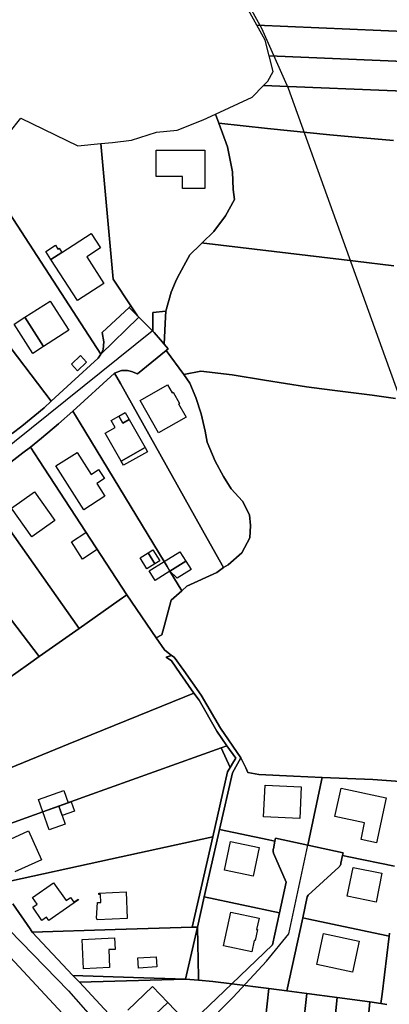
# Model space of a CAD drawing. Extents: x 577960 to 582939, y 6017202 to 6023066.
# Tile 175 of 217: x 578991 to 579108, y 6022381 to 6022692. Entities that reach past the tile are written whole.
import ezdxf

# ---------------------------------------------------------------- set-up
doc = ezdxf.new("R2010")
doc.units = 0
doc.header["$MEASUREMENT"] = 0
doc.linetypes.add('D', pattern=[0])
for name, color, linetype in [('LI__FLUR', 7, 'D'), ('LI__GEB', 7, 'Continuous'), ('LI__STRASSE', 7, 'Continuous')]:
    doc.layers.add(name, color=color, linetype=linetype)

msp = doc.modelspace()

# ---------------------------------------------------------------- linework, layer by layer
at = {"layer": 'LI__FLUR', "color": 8, "linetype": 'D', "true_color": 0x808080}
for p, q in [((579066.103, 6022690.594), (579061.406, 6022699.221)), ((579157.376, 6022686.781), (579066.103, 6022690.594)), ((579068.782, 6022685.836), (579066.103, 6022690.594)), ((579066.103, 6022690.594), (579157.376, 6022686.781)), ((579070.021, 6022680.918), (579068.782, 6022685.836)), ((579156.186, 6022677.336), (579070.021, 6022680.918)), ((579071.351, 6022675.93), (579070.021, 6022680.918)), ((579070.021, 6022680.918), (579156.186, 6022677.336)), ((579068.212, 6022671.533), (579069.591, 6022672.952)), ((579069.591, 6022672.952), (579071.351, 6022675.93)), ((579064.613, 6022667.874), (579068.212, 6022671.533)), ((579155.006, 6022667.94), (579068.212, 6022671.533)), ((579068.212, 6022671.533), (579155.006, 6022667.94)), ((579053.037, 6022662.486), (579064.613, 6022667.874)), ((578981.826, 6022649.096), (578991.523, 6022661.24)), ((578991.523, 6022661.24), (579009.545, 6022652.414)), ((579040.893, 6022657.4), (579049.159, 6022660.688)), ((579049.159, 6022660.688), (579053.037, 6022662.486)), ((579054.09, 6022659.63), (579053.037, 6022662.486)), ((579053.037, 6022662.486), (579054.09, 6022659.63)), ((579034.405, 6022656.761), (579040.893, 6022657.4)), ((579056.847, 6022652.151), (579054.09, 6022659.63)), ((579054.09, 6022659.63), (579069.482, 6022657.898)), ((579069.482, 6022657.898), (579054.09, 6022659.63)), ((579054.09, 6022659.63), (579056.847, 6022652.151)), ((579069.482, 6022657.898), (579089.263, 6022655.928)), ((579089.263, 6022655.928), (579069.482, 6022657.898)), ((579020.541, 6022653.533), (579026.518, 6022654.252)), ((579026.518, 6022654.252), (579034.405, 6022656.761)), ((579089.263, 6022655.928), (579097.359, 6022655.228)), ((579097.359, 6022655.228), (579089.263, 6022655.928)), ((579097.359, 6022655.228), (579109.374, 6022654.128)), ((579109.374, 6022654.128), (579097.359, 6022655.228)), ((579009.545, 6022652.414), (579016.814, 6022653.144)), ((579016.814, 6022653.144), (579020.541, 6022653.533)), ((579016.814, 6022653.144), (579020.682, 6022610.286)), ((579020.682, 6022610.286), (579016.814, 6022653.144)), ((579058.409, 6022644.192), (579056.847, 6022652.151)), ((579056.847, 6022652.151), (579058.409, 6022644.192)), ((579016.814, 6022586.531), (578978.088, 6022646.197)), ((578978.088, 6022646.197), (579016.814, 6022586.531)), ((579058.64, 6022638.684), (579058.409, 6022644.192)), ((579058.409, 6022644.192), (579058.64, 6022638.684)), ((579059.03, 6022635.534), (579058.64, 6022638.684)), ((579058.64, 6022638.684), (579059.03, 6022635.534)), ((579056.203, 6022630.316), (579059.03, 6022635.534)), ((579059.03, 6022635.534), (579056.203, 6022630.316)), ((579001.136, 6022571.69), (578956.566, 6022630.084)), ((578956.566, 6022630.084), (579001.136, 6022571.69)), ((579052.497, 6022625.348), (579056.203, 6022630.316)), ((579056.203, 6022630.316), (579052.497, 6022625.348)), ((579048.829, 6022621.779), (579052.497, 6022625.348)), ((579052.497, 6022625.348), (579048.829, 6022621.779)), ((579048.288, 6022621.251), (579044.903, 6022617.959)), ((579044.903, 6022617.959), (579048.288, 6022621.251)), ((579048.829, 6022621.779), (579048.288, 6022621.251)), ((579048.288, 6022621.251), (579048.829, 6022621.779)), ((579049.339, 6022621.718), (579048.829, 6022621.779)), ((579048.829, 6022621.779), (579049.339, 6022621.718)), ((579050.35, 6022621.598), (579049.339, 6022621.718)), ((579049.339, 6022621.718), (579050.35, 6022621.598)), ((579097.322, 6022615.991), (579050.35, 6022621.598)), ((579050.35, 6022621.598), (579097.322, 6022615.991)), ((579044.903, 6022617.959), (579041.039, 6022610.86)), ((579041.039, 6022610.86), (579044.903, 6022617.959)), ((579109.506, 6022614.536), (579097.322, 6022615.991)), ((579097.322, 6022615.991), (579109.506, 6022614.536)), ((579041.039, 6022610.86), (579040.371, 6022609.409)), ((579040.371, 6022609.409), (579041.039, 6022610.86)), ((579020.682, 6022610.286), (579026.308, 6022601.832)), ((579026.308, 6022601.832), (579020.682, 6022610.286)), ((579040.371, 6022609.409), (579039.002, 6022606.16)), ((579039.002, 6022606.16), (579040.371, 6022609.409)), ((579039.002, 6022606.16), (579037.312, 6022600.166)), ((579037.312, 6022600.166), (579039.002, 6022606.16)), ((579025.79, 6022601.343), (579017.2, 6022593.39)), ((579017.2, 6022593.39), (579025.79, 6022601.343)), ((579026.308, 6022601.832), (579025.79, 6022601.343)), ((579025.79, 6022601.343), (579026.308, 6022601.832)), ((579025.79, 6022601.343), (579028.373, 6022598.739)), ((579028.373, 6022598.739), (579025.79, 6022601.343)), ((579026.308, 6022601.832), (579028.373, 6022598.739)), ((579028.373, 6022598.739), (579026.308, 6022601.832)), ((579028.729, 6022598.205), (579016.814, 6022586.531)), ((579016.814, 6022586.531), (579028.729, 6022598.205)), ((579028.373, 6022598.739), (579028.829, 6022598.292)), ((579028.829, 6022598.292), (579028.373, 6022598.739)), ((579028.829, 6022598.292), (579028.729, 6022598.205)), ((579028.729, 6022598.205), (579028.829, 6022598.292)), ((579028.829, 6022598.292), (579033.208, 6022593.863)), ((579033.208, 6022593.863), (579028.829, 6022598.292)), ((579033.201, 6022599.781), (579037.312, 6022600.166)), ((579037.312, 6022600.166), (579033.201, 6022599.781)), ((579033.208, 6022593.863), (579033.201, 6022599.781)), ((579033.201, 6022599.781), (579033.208, 6022593.863)), ((579037.302, 6022598.429), (579036.862, 6022589.77)), ((579036.862, 6022589.77), (579037.302, 6022598.429)), ((579037.312, 6022600.166), (579037.302, 6022598.429)), ((579037.302, 6022598.429), (579037.312, 6022600.166)), ((579017.2, 6022593.39), (579017.79, 6022590.451)), ((579017.79, 6022590.451), (579017.2, 6022593.39)), ((579033.693, 6022593.408), (579033.208, 6022593.863)), ((579033.208, 6022593.863), (579033.693, 6022593.408)), ((579035.713, 6022591.14), (579033.693, 6022593.408)), ((579033.693, 6022593.408), (579035.713, 6022591.14)), ((579017.79, 6022590.451), (579017.55, 6022588.042)), ((579017.55, 6022588.042), (579017.79, 6022590.451)), ((579036.862, 6022589.77), (579035.713, 6022591.14)), ((579035.713, 6022591.14), (579036.862, 6022589.77)), ((579036.862, 6022589.77), (579038.101, 6022588.261)), ((579038.101, 6022588.261), (579036.862, 6022589.77)), ((579015.95, 6022585.313), (579016.814, 6022586.531)), ((579016.814, 6022586.531), (579015.95, 6022585.313)), ((579017.55, 6022588.042), (579016.814, 6022586.531)), ((579016.814, 6022586.531), (579017.55, 6022588.042)), ((579028.445, 6022580.305), (579037.486, 6022587.687)), ((579037.486, 6022587.687), (579028.445, 6022580.305)), ((579038.101, 6022588.261), (579037.486, 6022587.687)), ((579037.486, 6022587.687), (579038.101, 6022588.261)), ((579037.486, 6022587.687), (579043.099, 6022580.092)), ((579043.099, 6022580.092), (579037.486, 6022587.687)), ((579007.424, 6022577.557), (579015.95, 6022585.313)), ((579015.95, 6022585.313), (579007.424, 6022577.557)), ((579021.15, 6022580.526), (579007.933, 6022568.581)), ((579007.933, 6022568.581), (579021.15, 6022580.526)), ((579021.15, 6022580.526), (579023.337, 6022581.355)), ((579023.337, 6022581.355), (579021.15, 6022580.526)), ((579022.982, 6022577.338), (579021.15, 6022580.526)), ((579021.15, 6022580.526), (579022.982, 6022577.338)), ((579023.337, 6022581.355), (579025.227, 6022581.364)), ((579025.227, 6022581.364), (579023.337, 6022581.355)), ((579025.227, 6022581.364), (579026.466, 6022581.125)), ((579026.466, 6022581.125), (579025.227, 6022581.364)), ((579026.466, 6022581.125), (579028.445, 6022580.305)), ((579028.445, 6022580.305), (579026.466, 6022581.125)), ((579043.099, 6022580.092), (579048.446, 6022581.204)), ((579048.446, 6022581.204), (579043.099, 6022580.092)), ((579043.099, 6022580.092), (579044.984, 6022577.396)), ((579044.984, 6022577.396), (579043.099, 6022580.092)), ((579048.446, 6022581.204), (579058.293, 6022579.992)), ((579058.293, 6022579.992), (579048.446, 6022581.204)), ((579058.293, 6022579.992), (579068.59, 6022578.349)), ((579068.59, 6022578.349), (579058.293, 6022579.992)), ((579001.136, 6022571.69), (579007.424, 6022577.557)), ((579007.424, 6022577.557), (579001.136, 6022571.69)), ((579050.404, 6022528.287), (579022.982, 6022577.338)), ((579022.982, 6022577.338), (579050.404, 6022528.287)), ((579044.984, 6022577.396), (579046.809, 6022572.871)), ((579046.809, 6022572.871), (579044.984, 6022577.396)), ((579068.59, 6022578.349), (579081.889, 6022576.227)), ((579081.889, 6022576.227), (579068.59, 6022578.349)), ((579081.889, 6022576.227), (579086.698, 6022575.612)), ((579086.698, 6022575.612), (579081.889, 6022576.227)), ((579086.698, 6022575.612), (579090.796, 6022575.089)), ((579090.796, 6022575.089), (579086.698, 6022575.612)), ((579090.796, 6022575.089), (579102.588, 6022573.591)), ((579102.588, 6022573.591), (579090.796, 6022575.089)), ((579102.588, 6022573.591), (579110.012, 6022572.544)), ((579110.012, 6022572.544), (579102.588, 6022573.591)), ((578998.887, 6022569.571), (579001.136, 6022571.69)), ((579001.136, 6022571.69), (578998.887, 6022569.571)), ((579046.809, 6022572.871), (579048.576, 6022567.694)), ((579048.576, 6022567.694), (579046.809, 6022572.871)), ((578991.839, 6022563.803), (578998.887, 6022569.571)), ((578998.887, 6022569.571), (578991.839, 6022563.803)), ((579007.933, 6022568.581), (579003.455, 6022564.523)), ((579003.455, 6022564.523), (579007.933, 6022568.581)), ((579010.279, 6022564.77), (579007.933, 6022568.581)), ((579007.933, 6022568.581), (579010.279, 6022564.77)), ((579048.576, 6022567.694), (579049.78, 6022562.219)), ((579049.78, 6022562.219), (579048.576, 6022567.694)), ((579003.455, 6022564.523), (578998.067, 6022559.955)), ((578998.067, 6022559.955), (579003.455, 6022564.523)), ((579036.82, 6022520.971), (579010.279, 6022564.77)), ((579010.279, 6022564.77), (579036.82, 6022520.971)), ((578988.782, 6022561.447), (578991.839, 6022563.803)), ((578991.839, 6022563.803), (578988.782, 6022561.447)), ((579049.78, 6022562.219), (579050.437, 6022558.772)), ((579050.437, 6022558.772), (579049.78, 6022562.219)), ((578998.067, 6022559.955), (578994.538, 6022557.176)), ((578994.538, 6022557.176), (578998.067, 6022559.955)), ((579050.437, 6022558.772), (579052.953, 6022552.747)), ((579052.953, 6022552.747), (579050.437, 6022558.772)), ((578992.169, 6022555.357), (578978.274, 6022544.752)), ((578978.274, 6022544.752), (578992.169, 6022555.357)), ((578994.538, 6022557.176), (578992.169, 6022555.357)), ((578992.169, 6022555.357), (578994.538, 6022557.176)), ((578994.538, 6022557.176), (578997.28, 6022552.982)), ((578997.28, 6022552.982), (578994.538, 6022557.176)), ((578997.28, 6022552.982), (579025.044, 6022510.466)), ((579025.044, 6022510.466), (578997.28, 6022552.982)), ((579052.953, 6022552.747), (579055.64, 6022547.911)), ((579055.64, 6022547.911), (579052.953, 6022552.747)), ((579055.64, 6022547.911), (579058.037, 6022544.004)), ((579058.037, 6022544.004), (579055.64, 6022547.911)), ((579058.037, 6022544.004), (579061.58, 6022540.111)), ((579061.58, 6022540.111), (579058.037, 6022544.004)), ((578981.113, 6022540.724), (579009.93, 6022499.811)), ((579009.93, 6022499.811), (578981.113, 6022540.724)), ((579061.58, 6022540.111), (579063.769, 6022535.713)), ((579063.769, 6022535.713), (579061.58, 6022540.111)), ((579063.769, 6022535.713), (579064.109, 6022532.404)), ((579064.109, 6022532.404), (579063.769, 6022535.713)), ((579064.109, 6022532.404), (579063.969, 6022528.516)), ((579063.969, 6022528.516), (579064.109, 6022532.404)), ((579055.582, 6022519.101), (579050.404, 6022528.287)), ((579050.404, 6022528.287), (579055.582, 6022519.101)), ((579063.969, 6022528.516), (579061.42, 6022523.708)), ((579061.42, 6022523.708), (579063.969, 6022528.516)), ((579061.42, 6022523.708), (579057.101, 6022519.94)), ((579057.101, 6022519.94), (579061.42, 6022523.708)), ((579037.759, 6022519.421), (579036.82, 6022520.971)), ((579036.82, 6022520.971), (579037.759, 6022519.421)), ((579038.649, 6022517.942), (579037.759, 6022519.421)), ((579037.759, 6022519.421), (579038.649, 6022517.942)), ((579042.407, 6022511.744), (579038.649, 6022517.942)), ((579038.649, 6022517.942), (579042.407, 6022511.744)), ((579053.503, 6022517.561), (579043.997, 6022513.184)), ((579043.997, 6022513.184), (579053.503, 6022517.561)), ((579055.582, 6022519.101), (579053.503, 6022517.561)), ((579053.503, 6022517.561), (579055.582, 6022519.101)), ((579057.101, 6022519.94), (579055.582, 6022519.101)), ((579055.582, 6022519.101), (579057.101, 6022519.94)), ((579042.407, 6022511.744), (579039.008, 6022508.756)), ((579039.008, 6022508.756), (579042.407, 6022511.744)), ((579043.997, 6022513.184), (579042.407, 6022511.744)), ((579042.407, 6022511.744), (579043.997, 6022513.184)), ((579009.93, 6022499.811), (579022.595, 6022508.737)), ((579022.595, 6022508.737), (579009.93, 6022499.811)), ((579022.595, 6022508.737), (579025.044, 6022510.466)), ((579025.044, 6022510.466), (579022.595, 6022508.737)), ((579025.044, 6022510.466), (579034.32, 6022496.901)), ((579034.32, 6022496.901), (579025.044, 6022510.466)), ((579039.008, 6022508.756), (579036.979, 6022500.889)), ((579036.979, 6022500.889), (579039.008, 6022508.756)), ((578997.295, 6022490.906), (578985.14, 6022506.858)), ((578985.14, 6022506.858), (578997.295, 6022490.906)), ((579009.93, 6022499.811), (578997.295, 6022490.906)), ((578997.295, 6022490.906), (579009.93, 6022499.811)), ((579036.979, 6022500.889), (579036.099, 6022497.841)), ((579036.099, 6022497.841), (579036.979, 6022500.889)), ((579036.099, 6022497.841), (579034.32, 6022496.901)), ((579034.32, 6022496.901), (579036.099, 6022497.841)), ((579034.32, 6022496.901), (579036.889, 6022493.063)), ((579036.889, 6022493.063), (579034.32, 6022496.901)), ((579036.889, 6022493.063), (579039.108, 6022491.314)), ((579039.108, 6022491.314), (579036.889, 6022493.063)), ((578997.295, 6022490.906), (578993.936, 6022488.537)), ((578993.936, 6022488.537), (578997.295, 6022490.906)), ((579039.108, 6022491.314), (579037.468, 6022490.704)), ((579037.468, 6022490.704), (579039.108, 6022491.314)), ((579037.468, 6022490.704), (579039.139, 6022489.535)), ((579039.139, 6022489.535), (579037.468, 6022490.704)), ((579039.108, 6022491.314), (579039.967, 6022490.704)), ((579039.967, 6022490.704), (579039.108, 6022491.314)), ((579039.139, 6022489.535), (579041.864, 6022485.624)), ((579041.864, 6022485.624), (579039.139, 6022489.535)), ((579039.967, 6022490.704), (579043.025, 6022486.556)), ((579043.025, 6022486.556), (579039.967, 6022490.704)), ((578993.936, 6022488.537), (578940.246, 6022450.713)), ((578940.246, 6022450.713), (578993.936, 6022488.537)), ((579043.025, 6022486.556), (579048.48, 6022478.741)), ((579048.48, 6022478.741), (579043.025, 6022486.556)), ((579041.864, 6022485.624), (579046.22, 6022479.372)), ((579046.22, 6022479.372), (579041.864, 6022485.624)), ((579043.339, 6022478.2), (579006.47, 6022463.197)), ((579006.47, 6022463.197), (579043.339, 6022478.2)), ((579046.22, 6022479.372), (579043.339, 6022478.2)), ((579043.339, 6022478.2), (579046.22, 6022479.372)), ((579047.87, 6022477.19), (579046.22, 6022479.372)), ((579046.22, 6022479.372), (579047.87, 6022477.19)), ((579053.441, 6022467.363), (579047.87, 6022477.19)), ((579047.87, 6022477.19), (579053.441, 6022467.363)), ((579048.48, 6022478.741), (579054.622, 6022468.253)), ((579054.622, 6022468.253), (579048.48, 6022478.741)), ((579056.689, 6022462.722), (579053.441, 6022467.363)), ((579053.441, 6022467.363), (579056.689, 6022462.722)), ((579054.622, 6022468.253), (579061.064, 6022458.886)), ((579061.064, 6022458.886), (579054.622, 6022468.253)), ((579006.47, 6022463.197), (578954.22, 6022441.917)), ((578954.22, 6022441.917), (579006.47, 6022463.197)), ((579012.457, 6022446.864), (579054.807, 6022462.047)), ((579054.807, 6022462.047), (579012.457, 6022446.864)), ((579054.807, 6022462.047), (579056.689, 6022462.722)), ((579056.689, 6022462.722), (579054.807, 6022462.047)), ((579054.807, 6022462.047), (579057.688, 6022455.863)), ((579057.688, 6022455.863), (579054.807, 6022462.047)), ((579056.689, 6022462.722), (579059.534, 6022458.755)), ((579059.534, 6022458.755), (579056.689, 6022462.722)), ((579058.439, 6022454.159), (579061.064, 6022458.886)), ((579061.064, 6022458.886), (579058.439, 6022454.159)), ((579059.534, 6022458.755), (579058.793, 6022457.595)), ((579058.793, 6022457.595), (579059.534, 6022458.755)), ((579061.064, 6022458.886), (579062.682, 6022455.704)), ((579062.682, 6022455.704), (579061.064, 6022458.886)), ((579057.688, 6022455.863), (579056.871, 6022454.463)), ((579056.871, 6022454.463), (579057.688, 6022455.863)), ((579058.793, 6022457.595), (579057.688, 6022455.863)), ((579057.688, 6022455.863), (579058.793, 6022457.595)), ((579062.682, 6022455.704), (579063.297, 6022454.278)), ((579063.297, 6022454.278), (579062.682, 6022455.704)), ((579056.871, 6022454.463), (579052.2, 6022433.919)), ((579052.2, 6022433.919), (579056.871, 6022454.463)), ((579054.351, 6022436.242), (579058.439, 6022454.159)), ((579058.439, 6022454.159), (579054.351, 6022436.242)), ((579063.297, 6022454.278), (579066.716, 6022453.662)), ((579066.716, 6022453.662), (579063.297, 6022454.278)), ((579066.716, 6022453.662), (579077.722, 6022453.154)), ((579077.722, 6022453.154), (579066.716, 6022453.662)), ((579077.722, 6022453.154), (579086.842, 6022452.737)), ((579086.842, 6022452.737), (579077.722, 6022453.154)), ((579086.631, 6022451.758), (579082.65, 6022433.293)), ((579082.65, 6022433.293), (579086.631, 6022451.758)), ((579086.842, 6022452.737), (579086.631, 6022451.758)), ((579086.631, 6022451.758), (579086.842, 6022452.737)), ((579086.842, 6022452.737), (579102.796, 6022452.007)), ((579102.796, 6022452.007), (579086.842, 6022452.737)), ((579102.796, 6022452.007), (579111.45, 6022451.459)), ((579111.45, 6022451.459), (579102.796, 6022452.007)), ((578998.453, 6022441.827), (579012.457, 6022446.864)), ((579012.457, 6022446.864), (578998.453, 6022441.827)), ((578971.323, 6022432.071), (578998.453, 6022441.827)), ((578998.453, 6022441.827), (578971.323, 6022432.071)), ((579053.91, 6022434.308), (579054.351, 6022436.242)), ((579054.351, 6022436.242), (579053.91, 6022434.308)), ((579069.912, 6022432.951), (579054.351, 6022436.242)), ((579054.351, 6022436.242), (579069.912, 6022432.951)), ((579052.2, 6022433.919), (579019.884, 6022426.863)), ((579019.884, 6022426.863), (579052.2, 6022433.919)), ((579052.2, 6022433.919), (579045.703, 6022405.342)), ((579045.703, 6022405.342), (579052.2, 6022433.919)), ((579049.508, 6022414.99), (579053.91, 6022434.308)), ((579053.91, 6022434.308), (579049.508, 6022414.99)), ((579072.082, 6022433.528), (579071.868, 6022432.538)), ((579071.868, 6022432.538), (579072.082, 6022433.528)), ((579082.228, 6022431.339), (579072.082, 6022433.528)), ((579072.082, 6022433.528), (579082.228, 6022431.339)), ((579082.65, 6022433.293), (579082.228, 6022431.339)), ((579082.228, 6022431.339), (579082.65, 6022433.293)), ((579071.868, 6022432.538), (579069.912, 6022432.951)), ((579069.912, 6022432.951), (579071.868, 6022432.538)), ((579071.312, 6022429.992), (579071.284, 6022429.818)), ((579071.284, 6022429.818), (579071.312, 6022429.992)), ((579071.356, 6022430.163), (579071.312, 6022429.992)), ((579071.312, 6022429.992), (579071.356, 6022430.163)), ((579071.868, 6022432.538), (579071.356, 6022430.163)), ((579071.356, 6022430.163), (579071.868, 6022432.538)), ((579093.455, 6022428.916), (579082.228, 6022431.339)), ((579082.228, 6022431.339), (579093.455, 6022428.916)), ((579019.884, 6022426.863), (578985.227, 6022419.287)), ((578985.227, 6022419.287), (579019.884, 6022426.863)), ((579071.284, 6022429.818), (579071.271, 6022429.642)), ((579071.271, 6022429.642), (579071.284, 6022429.818)), ((579071.271, 6022429.642), (579071.273, 6022429.465)), ((579071.273, 6022429.465), (579071.271, 6022429.642)), ((579071.273, 6022429.465), (579071.291, 6022429.291)), ((579071.291, 6022429.291), (579071.273, 6022429.465)), ((579071.291, 6022429.291), (579071.323, 6022429.12)), ((579071.323, 6022429.12), (579071.291, 6022429.291)), ((579071.323, 6022429.12), (579071.371, 6022428.952)), ((579071.371, 6022428.952), (579071.323, 6022429.12)), ((579071.371, 6022428.952), (579071.433, 6022428.789)), ((579071.433, 6022428.789), (579071.371, 6022428.952)), ((579071.433, 6022428.789), (579075.404, 6022419.599)), ((579075.404, 6022419.599), (579071.433, 6022428.789)), ((579092.729, 6022425.552), (579093.253, 6022427.978)), ((579093.253, 6022427.978), (579092.729, 6022425.552)), ((579093.253, 6022427.978), (579093.455, 6022428.916)), ((579093.455, 6022428.916), (579093.253, 6022427.978)), ((579095.212, 6022427.58), (579093.253, 6022427.978)), ((579093.253, 6022427.978), (579095.212, 6022427.58)), ((579109.683, 6022424.642), (579095.212, 6022427.58)), ((579095.212, 6022427.58), (579109.683, 6022424.642)), ((579082.379, 6022415.498), (579092.092, 6022424.332)), ((579092.092, 6022424.332), (579082.379, 6022415.498)), ((579092.092, 6022424.332), (579092.217, 6022424.456)), ((579092.217, 6022424.456), (579092.092, 6022424.332)), ((579092.217, 6022424.456), (579092.33, 6022424.59)), ((579092.33, 6022424.59), (579092.217, 6022424.456)), ((579092.33, 6022424.59), (579092.431, 6022424.734)), ((579092.431, 6022424.734), (579092.33, 6022424.59)), ((579092.431, 6022424.734), (579092.519, 6022424.886)), ((579092.519, 6022424.886), (579092.431, 6022424.734)), ((579092.519, 6022424.886), (579092.593, 6022425.045)), ((579092.593, 6022425.045), (579092.519, 6022424.886)), ((579092.593, 6022425.045), (579092.653, 6022425.21)), ((579092.653, 6022425.21), (579092.593, 6022425.045)), ((579092.653, 6022425.21), (579092.699, 6022425.379)), ((579092.699, 6022425.379), (579092.653, 6022425.21)), ((579092.699, 6022425.379), (579092.729, 6022425.552)), ((579092.729, 6022425.552), (579092.699, 6022425.379)), ((579075.404, 6022419.599), (579073.298, 6022409.841)), ((579073.298, 6022409.841), (579075.404, 6022419.599)), ((579047.322, 6022405.391), (579049.508, 6022414.99)), ((579049.508, 6022414.99), (579047.322, 6022405.391)), ((579073.298, 6022409.841), (579049.508, 6022414.99)), ((579049.508, 6022414.99), (579073.298, 6022409.841)), ((579080.633, 6022408.288), (579082.074, 6022414.969)), ((579082.074, 6022414.969), (579080.633, 6022408.288)), ((579082.074, 6022414.969), (579082.379, 6022415.498)), ((579082.379, 6022415.498), (579082.074, 6022414.969)), ((578989.005, 6022412.71), (578994.473, 6022404.833)), ((578994.473, 6022404.833), (578989.005, 6022412.71)), ((579073.298, 6022409.841), (579071.114, 6022399.718)), ((579071.114, 6022399.718), (579073.298, 6022409.841)), ((579080.633, 6022408.288), (579075.662, 6022385.249)), ((579075.662, 6022385.249), (579080.633, 6022408.288)), ((579082.588, 6022407.873), (579080.633, 6022408.288)), ((579080.633, 6022408.288), (579082.588, 6022407.873)), ((579045.703, 6022405.342), (579021.372, 6022404.613)), ((579021.372, 6022404.613), (579045.703, 6022405.342)), ((579043.606, 6022388.877), (579047.322, 6022405.391)), ((579047.322, 6022405.391), (579043.606, 6022388.877)), ((579047.322, 6022405.391), (579045.703, 6022405.342)), ((579045.703, 6022405.342), (579047.322, 6022405.391)), ((579047.322, 6022405.391), (579047.666, 6022389.563)), ((579047.666, 6022389.563), (579047.322, 6022405.391)), ((579106.992, 6022402.696), (579082.588, 6022407.873)), ((579082.588, 6022407.873), (579106.992, 6022402.696)), ((579004.618, 6022378.145), (578982.108, 6022402.275)), ((578982.108, 6022402.275), (579004.618, 6022378.145)), ((578994.473, 6022404.833), (578995.043, 6022403.824)), ((578995.043, 6022403.824), (578994.473, 6022404.833)), ((579021.372, 6022404.613), (578995.043, 6022403.824)), ((578995.043, 6022403.824), (579021.372, 6022404.613)), ((578995.043, 6022403.824), (579007.957, 6022390.11)), ((579007.957, 6022390.11), (578995.043, 6022403.824)), ((579105.72, 6022384.128), (579107.969, 6022402.486)), ((579107.969, 6022402.486), (579105.72, 6022384.128)), ((579107.969, 6022402.486), (579106.992, 6022402.696)), ((579106.992, 6022402.696), (579107.969, 6022402.486)), ((579107.969, 6022402.486), (579108.09, 6022403.469)), ((579108.09, 6022403.469), (579107.969, 6022402.486)), ((579071.114, 6022399.718), (579058.247, 6022387.479)), ((579058.247, 6022387.479), (579071.114, 6022399.718)), ((579007.957, 6022390.11), (579010.006, 6022387.921)), ((579010.006, 6022387.921), (579007.957, 6022390.11)), ((579007.957, 6022390.11), (579027.139, 6022389.439)), ((579027.139, 6022389.439), (579007.957, 6022390.11)), ((579047.666, 6022389.563), (579047.687, 6022388.564)), ((579047.687, 6022388.564), (579047.666, 6022389.563)), ((579043.606, 6022388.877), (579010.006, 6022387.921)), ((579010.006, 6022387.921), (579043.606, 6022388.877)), ((579010.006, 6022387.921), (579032.966, 6022363.43)), ((579032.966, 6022363.43), (579010.006, 6022387.921)), ((579027.139, 6022389.439), (579043.606, 6022388.877)), ((579043.606, 6022388.877), (579027.139, 6022389.439)), ((579032.966, 6022363.43), (579058.247, 6022387.479)), ((579058.247, 6022387.479), (579032.966, 6022363.43)), ((579047.687, 6022388.564), (579043.606, 6022388.877)), ((579043.606, 6022388.877), (579047.687, 6022388.564)), ((579052.189, 6022388.219), (579047.687, 6022388.564)), ((579047.687, 6022388.564), (579052.189, 6022388.219)), ((579058.247, 6022387.479), (579052.189, 6022388.219)), ((579052.189, 6022388.219), (579058.247, 6022387.479)), ((579058.247, 6022387.479), (579069.952, 6022386.009)), ((579069.952, 6022386.009), (579058.247, 6022387.479)), ((579069.952, 6022386.009), (579068.922, 6022376.213)), ((579068.922, 6022376.213), (579069.952, 6022386.009)), ((579069.952, 6022386.009), (579075.662, 6022385.249)), ((579075.662, 6022385.249), (579069.952, 6022386.009)), ((579075.662, 6022385.249), (579081.897, 6022384.419)), ((579081.897, 6022384.419), (579075.662, 6022385.249)), ((579081.897, 6022384.419), (579080.717, 6022373.094)), ((579080.717, 6022373.094), (579081.897, 6022384.419)), ((579091.543, 6022383.119), (579081.897, 6022384.419)), ((579081.897, 6022384.419), (579091.543, 6022383.119)), ((579105.361, 6022381.2), (579105.72, 6022384.128)), ((579105.72, 6022384.128), (579105.361, 6022381.2)), ((579090.403, 6022372.094), (579091.543, 6022383.119)), ((579091.543, 6022383.119), (579090.403, 6022372.094)), ((579091.543, 6022383.119), (579101.922, 6022381.697)), ((579101.922, 6022381.697), (579091.543, 6022383.119)), ((579098.838, 6022351.763), (579101.922, 6022381.697)), ((579101.922, 6022381.697), (579098.838, 6022351.763)), ((579101.922, 6022381.697), (579105.361, 6022381.2)), ((579105.361, 6022381.2), (579101.922, 6022381.697)), ((579107.206, 6022380.93), (579105.361, 6022381.2)), ((579105.361, 6022381.2), (579107.206, 6022380.93))]:
    msp.add_line(p, q, dxfattribs=at)
at = {"layer": 'LI__GEB', "color": 5, "linetype": 'D', "true_color": 0x0000ff}
for p, q in [((579034.275, 6022642.781), (579034.276, 6022651.137)), ((579034.276, 6022651.137), (579049.699, 6022651.135)), ((579049.699, 6022651.135), (579049.697, 6022639.013)), ((579042.646, 6022642.754), (579034.275, 6022642.781)), ((579042.645, 6022639.014), (579042.646, 6022642.754)), ((579049.697, 6022639.013), (579042.645, 6022639.014)), ((579004.473, 6022618.754), (579013.765, 6022624.738)), ((579013.765, 6022624.738), (579016.688, 6022620.198)), ((579016.688, 6022620.198), (579012.348, 6022617.405)), ((579001.037, 6022616.542), (579004.473, 6022618.754)), ((579012.348, 6022617.405), (579017.802, 6022608.932)), ((579009.413, 6022603.532), (579001.037, 6022616.542)), ((579017.802, 6022608.932), (579009.413, 6022603.532)), ((578992.763, 6022598.229), (579000.728, 6022603.368)), ((579000.728, 6022603.368), (579006.664, 6022594.166)), ((578989.355, 6022596.03), (578992.763, 6022598.229)), ((578992.763, 6022598.229), (578998.699, 6022589.028)), ((578998.699, 6022589.028), (578992.763, 6022598.229)), ((578995.291, 6022586.829), (578989.355, 6022596.03)), ((579006.664, 6022594.166), (578998.699, 6022589.028)), ((578998.699, 6022589.028), (578995.291, 6022586.829)), ((579007.48, 6022583.369), (579010.347, 6022586.118)), ((579010.347, 6022586.118), (579012.314, 6022584.066)), ((579009.448, 6022581.317), (579007.48, 6022583.369)), ((579012.314, 6022584.066), (579009.448, 6022581.317)), ((579029.203, 6022571.902), (579037.936, 6022576.873)), ((579037.936, 6022576.873), (579039.35, 6022574.389)), ((579039.35, 6022574.389), (579039.667, 6022574.57)), ((579039.667, 6022574.57), (579041.7, 6022571.011)), ((579035.004, 6022561.712), (579029.203, 6022571.902)), ((579041.7, 6022571.011), (579041.381, 6022570.821)), ((579041.381, 6022570.821), (579043.736, 6022566.684)), ((579020.072, 6022565.645), (579022.48, 6022567.012)), ((579022.48, 6022567.012), (579023.747, 6022564.781)), ((579021.336, 6022563.418), (579020.072, 6022565.645)), ((579023.747, 6022564.781), (579025.752, 6022565.92)), ((579025.752, 6022565.92), (579030.804, 6022557.025)), ((579043.736, 6022566.684), (579035.004, 6022561.712)), ((579018.183, 6022561.628), (579021.336, 6022563.418)), ((579023.237, 6022552.728), (579018.183, 6022561.628)), ((579002.587, 6022551.223), (579009.269, 6022555.48)), ((579009.269, 6022555.48), (579013.694, 6022548.535)), ((579030.804, 6022557.025), (579023.237, 6022552.728)), ((579011.423, 6022537.352), (579002.587, 6022551.223)), ((579013.694, 6022548.535), (579016.102, 6022550.069)), ((579016.102, 6022550.069), (579017.925, 6022547.207)), ((579017.925, 6022547.207), (579015.518, 6022545.674)), ((579015.518, 6022545.674), (579018.107, 6022541.61)), ((578988.55, 6022537.865), (578995.837, 6022543.013)), ((578995.837, 6022543.013), (579002.244, 6022533.966)), ((579018.107, 6022541.61), (579011.423, 6022537.352)), ((578994.957, 6022528.809), (578988.55, 6022537.865)), ((579002.244, 6022533.966), (578994.957, 6022528.809)), ((579007.502, 6022527.179), (579012.09, 6022530.188)), ((579012.09, 6022530.188), (579015.649, 6022524.76)), ((579011.05, 6022521.751), (579007.502, 6022527.179)), ((579015.649, 6022524.76), (579011.05, 6022521.751)), ((579029.193, 6022522.11), (579031.752, 6022523.77)), ((579031.752, 6022523.77), (579033.921, 6022520.311)), ((579036.82, 6022520.971), (579041.828, 6022524.099)), ((579041.828, 6022524.099), (579043.717, 6022521.12)), ((579031.342, 6022518.662), (579029.193, 6022522.11)), ((579033.921, 6022520.311), (579031.342, 6022518.662)), ((579032.092, 6022518.002), (579036.82, 6022520.971)), ((579036.82, 6022520.971), (579037.759, 6022519.421)), ((579037.759, 6022519.421), (579036.82, 6022520.971)), ((579043.717, 6022521.12), (579038.649, 6022517.942)), ((579033.981, 6022515.013), (579032.092, 6022518.002)), ((579038.649, 6022517.942), (579033.981, 6022515.013)), ((579037.759, 6022519.421), (579038.649, 6022517.942)), ((579038.649, 6022517.942), (579037.759, 6022519.421)), ((579068.263, 6022440.249), (579068.722, 6022450.23)), ((579068.722, 6022450.23), (579080.198, 6022449.693)), ((579080.198, 6022449.693), (579079.726, 6022439.715)), ((579090.823, 6022440.407), (579092.768, 6022449.319)), ((579092.768, 6022449.319), (579107.045, 6022446.248)), ((578997.073, 6022445.735), (579005.14, 6022448.584)), ((578998.453, 6022441.827), (578997.073, 6022445.735)), ((579005.14, 6022448.584), (579006.52, 6022444.676)), ((579107.045, 6022446.248), (579103.963, 6022432.039)), ((579003.531, 6022443.616), (578998.453, 6022441.827)), ((578998.453, 6022441.827), (579003.531, 6022443.616)), ((579006.52, 6022444.676), (579003.531, 6022443.616)), ((579003.531, 6022443.616), (579004.58, 6022440.648)), ((579000.462, 6022436.12), (578998.453, 6022441.827)), ((579004.58, 6022440.648), (579005.54, 6022437.909)), ((579079.726, 6022439.715), (579068.263, 6022440.249)), ((579100.229, 6022438.375), (579090.823, 6022440.407)), ((579005.54, 6022437.909), (579000.462, 6022436.12)), ((579099.083, 6022433.105), (579100.229, 6022438.375)), ((578985.447, 6022431.962), (578993.874, 6022435.83)), ((578993.874, 6022435.83), (578998.072, 6022426.694)), ((579103.963, 6022432.039), (579099.083, 6022433.105)), ((579055.869, 6022423.372), (579057.773, 6022432.449)), ((579057.773, 6022432.449), (579066.845, 6022430.541)), ((579066.845, 6022430.541), (579064.939, 6022421.462)), ((578998.072, 6022426.694), (578989.635, 6022422.826)), ((579094.745, 6022415.156), (579096.592, 6022424.232)), ((579096.592, 6022424.232), (579105.688, 6022422.395)), ((579064.939, 6022421.462), (579055.869, 6022423.372)), ((579105.688, 6022422.395), (579103.845, 6022413.304)), ((578995.223, 6022414.719), (579001.851, 6022419.397)), ((579001.851, 6022419.397), (579005.789, 6022413.769)), ((578996.652, 6022412.67), (578995.223, 6022414.719)), ((579005.789, 6022413.769), (579007.178, 6022414.739)), ((579007.178, 6022414.739), (579008.218, 6022413.269)), ((579016.185, 6022416.118), (579024.831, 6022416.487)), ((579016.215, 6022415.678), (579016.185, 6022416.118)), ((579016.694, 6022415.708), (579016.215, 6022415.678)), ((579016.794, 6022413.189), (579016.694, 6022415.708)), ((579024.831, 6022416.487), (579025.181, 6022408.101)), ((579103.845, 6022413.304), (579094.745, 6022415.156)), ((578995.253, 6022411.69), (578996.652, 6022412.67)), ((578998.191, 6022407.502), (578995.253, 6022411.69)), ((579006.968, 6022412.09), (579000.311, 6022407.442)), ((579009.737, 6022414.019), (579006.968, 6022412.09)), ((579008.218, 6022413.269), (579009.587, 6022414.239)), ((579009.587, 6022414.239), (579009.737, 6022414.019)), ((579015.385, 6022408.211), (579015.785, 6022413.139)), ((579015.785, 6022413.139), (579016.794, 6022413.189)), ((578999.591, 6022408.472), (578998.191, 6022407.502)), ((579000.311, 6022407.442), (578999.591, 6022408.472)), ((579015.575, 6022408.171), (579015.385, 6022408.211)), ((579015.595, 6022407.712), (579015.575, 6022408.171)), ((579055.628, 6022399.505), (579057.909, 6022410.105)), ((579057.909, 6022410.105), (579066.849, 6022408.172)), ((579066.849, 6022408.172), (579066.079, 6022404.634)), ((579025.181, 6022408.101), (579015.595, 6022407.712)), ((579010.886, 6022401.445), (579021.112, 6022401.964)), ((579021.112, 6022401.964), (579021.292, 6022398.345)), ((579066.327, 6022404.58), (579065.568, 6022401.096)), ((579066.079, 6022404.634), (579066.327, 6022404.58)), ((579085.156, 6022393.538), (579087.235, 6022403.301)), ((579087.235, 6022403.301), (579098.468, 6022400.91)), ((579011.346, 6022392.219), (579010.886, 6022401.445)), ((579064.55, 6022397.602), (579055.628, 6022399.505)), ((579065.322, 6022401.15), (579064.55, 6022397.602)), ((579065.568, 6022401.096), (579065.322, 6022401.15)), ((579098.468, 6022400.91), (579096.393, 6022391.139)), ((579021.292, 6022398.345), (579019.293, 6022398.246)), ((579019.293, 6022398.246), (579019.572, 6022392.648)), ((579028.549, 6022395.696), (579034.287, 6022396.016)), ((579028.729, 6022392.438), (579028.549, 6022395.696)), ((579034.287, 6022396.016), (579034.486, 6022392.767)), ((579019.572, 6022392.648), (579011.346, 6022392.219)), ((579034.486, 6022392.767), (579028.729, 6022392.438)), ((579096.393, 6022391.139), (579085.156, 6022393.538)), ((579025.297, 6022379.101), (579033.184, 6022386.579)), ((579033.184, 6022386.579), (579037.94, 6022381.573)), ((579037.94, 6022381.573), (579030.061, 6022374.086)), ((579030.061, 6022374.086), (579037.94, 6022381.573)), ((579037.94, 6022381.573), (579042.702, 6022376.559))]:
    msp.add_line(p, q, dxfattribs=at)
at = {"layer": 'LI__GEB', "color": 5, "linetype": 'D', "true_color": 0x0100ff}
for p, q in [((578999.418, 6022619.056), (579002.437, 6022621)), ((579002.437, 6022621), (579003.207, 6022619.803)), ((579003.207, 6022619.803), (579003.625, 6022620.072)), ((579003.625, 6022620.072), (579004.473, 6022618.754)), ((579001.037, 6022616.542), (578999.418, 6022619.056)), ((579004.473, 6022618.754), (579001.037, 6022616.542)), ((579022.48, 6022567.012), (579024.484, 6022568.15)), ((579023.747, 6022564.781), (579022.48, 6022567.012)), ((579024.484, 6022568.15), (579025.752, 6022565.92)), ((579025.752, 6022565.92), (579023.747, 6022564.781)), ((579023.237, 6022552.728), (579030.804, 6022557.025)), ((579031.538, 6022555.734), (579023.974, 6022551.432)), ((579030.804, 6022557.025), (579031.538, 6022555.734)), ((579023.974, 6022551.432), (579023.237, 6022552.728)), ((579031.752, 6022523.77), (579033.241, 6022524.709)), ((579033.921, 6022520.311), (579031.752, 6022523.77)), ((579033.241, 6022524.709), (579035.42, 6022521.261)), ((579035.42, 6022521.261), (579033.921, 6022520.311)), ((579038.649, 6022517.942), (579043.717, 6022521.12)), ((579043.717, 6022521.12), (579045.416, 6022518.421)), ((579040.938, 6022515.693), (579038.649, 6022517.942)), ((579045.416, 6022518.421), (579040.938, 6022515.693)), ((579003.531, 6022443.616), (579006.52, 6022444.676)), ((579004.58, 6022440.648), (579003.531, 6022443.616)), ((579006.52, 6022444.676), (579007.409, 6022444.985)), ((579007.409, 6022444.985), (579008.459, 6022442.027)), ((579008.459, 6022442.027), (579004.58, 6022440.648))]:
    msp.add_line(p, q, dxfattribs=at)
at = {"layer": 'LI__STRASSE', "color": 251, "linetype": 'D', "true_color": 0x646464}
for p, q in [((579049.553, 6022722.583), (579067.583, 6022689.682)), ((579067.583, 6022689.682), (579075.997, 6022670.649)), ((579075.997, 6022670.649), (579106.604, 6022585.82)), ((579106.604, 6022585.82), (579115.75, 6022560.472))]:
    msp.add_line(p, q, dxfattribs=at)
at = {"layer": 'LI__STRASSE', "color": 251, "linetype": 'D', "true_color": 0x656464}
for p, q in [((578963.219, 6022537.835), (579033.074, 6022593.959)), ((579076.21, 6022403.224), (579082.228, 6022431.339)), ((578980.209, 6022412.29), (579006.568, 6022385.182)), ((579069.151, 6022394.604), (579076.21, 6022403.224)), ((579058.682, 6022383.166), (579069.151, 6022394.604)), ((579006.568, 6022385.182), (579025.049, 6022364.25)), ((579032.318, 6022356.837), (579058.682, 6022383.166))]:
    msp.add_line(p, q, dxfattribs=at)

doc.saveas('drawing.dxf')
